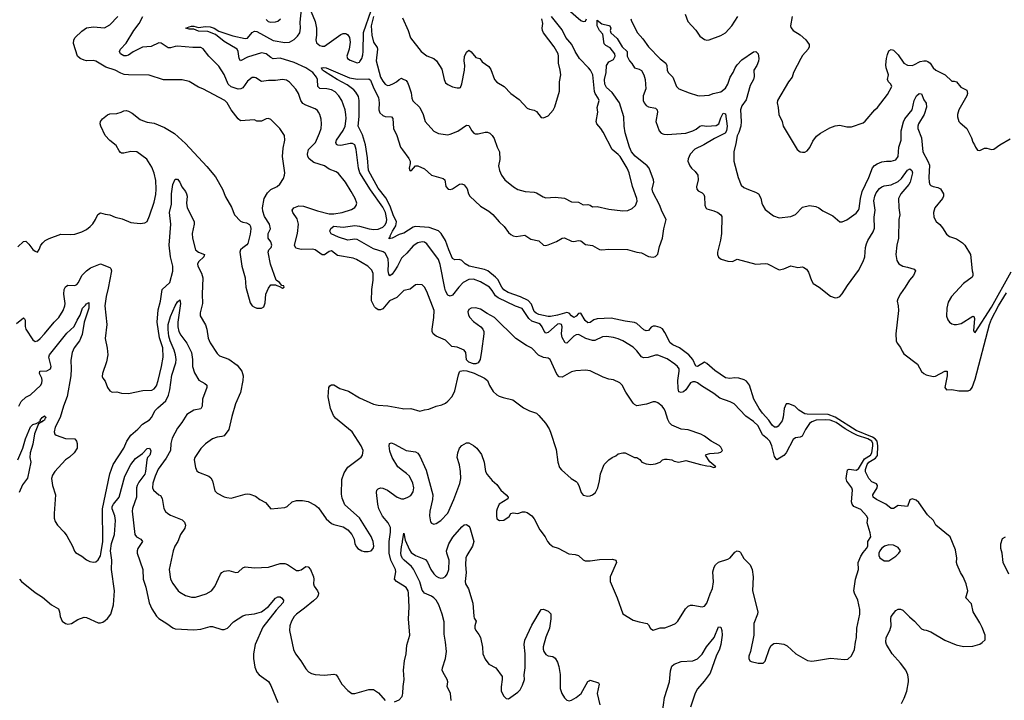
# Model space of a CAD drawing. Header units: inches. Extents: x 1473912 to 1647258, y 640388 to 773423.
# Tile 138 of 256: x 1536718 to 1545159, y 702431 to 708263. Entities that reach past the tile are written whole.
import ezdxf

# ---------------------------------------------------------------- set-up
doc = ezdxf.new("R2010")
doc.units = ezdxf.units.IN
doc.header["$MEASUREMENT"] = 0
doc.layers.add('B5730', color=7, linetype='Continuous')
doc.layers.add('B5740', color=7, linetype='Continuous')

msp = doc.modelspace()

# ---------------------------------------------------------------- linework, layer by layer
at = {"layer": 'B5730', "color": 5}
for points, elevation in [([(1540000, 706228.2), (1539990, 706218.9), (1539955.7, 706150), (1539930, 706109.8), (1539910, 706081.7), (1539890, 706067.6), (1539882.3, 706082.3), (1539877.3, 706110), (1539880.4, 706170), (1539876.6, 706210), (1539863.5, 706243.5), (1539850, 706263.2), (1539833, 706273), (1539750, 706299.8), (1539610, 706379.1), (1539590, 706383.4), (1539530, 706374.5), (1539450, 706400.2), (1539388.3, 706428.3), (1539377.5, 706450), (1539385.2, 706474.8), (1539410, 706493.9), (1539490, 706483.7), (1539590, 706498.5), (1539630, 706492.4), (1539714, 706470), (1539754.7, 706465.3), (1539790, 706466.8), (1539830, 706483.8), (1539850, 706503.6), (1539861.6, 706530), (1539864.7, 706550), (1539853.7, 706610), (1539830, 706657.1), (1539725.3, 706805.3), (1539633.7, 706950), (1539623.1, 706990), (1539601.7, 707150), (1539590, 707189.7), (1539570, 707201.8), (1539550, 707201.9), (1539470, 707184.8), (1539446.4, 707186.4), (1539434.6, 707194.6), (1539429.8, 707210), (1539434.2, 707230), (1539490, 707314), (1539507.6, 707350), (1539516.4, 707416.4), (1539515.5, 707450), (1539507.4, 707490), (1539478.7, 707570), (1539455.3, 707610), (1539423.2, 707643.2), (1539390, 707662.2), (1539350.9, 707670.9), (1539290, 707672.4), (1539275, 707690), (1539270.3, 707750), (1539261.8, 707770), (1539230, 707808.9), (1539170, 707849.2), (1539070, 707896.1), (1538950, 707931.7), (1538890, 707927.8), (1538870, 707938), (1538830, 707970.7), (1538790, 707979), (1538670, 707943), (1538610, 707909.6), (1538599.8, 707930), (1538592.4, 707990), (1538581.5, 708010), (1538470, 708076.1), (1538396.5, 708136.5), (1538330, 708162), (1538250, 708163.9), (1538210, 708180.9), (1538170, 708182.9), (1538144, 708190), (1538170, 708202.8), (1538190, 708206), (1538210, 708206), (1538250, 708195.8), (1538310, 708203.7), (1538350, 708200.7), (1538385.5, 708190), (1538425.2, 708165.2), (1538544.8, 708124.8), (1538650, 708101.2), (1538670, 708105.2), (1538710, 708152.7), (1538730, 708163.6), (1538750, 708161.5), (1538890, 708085.8), (1538990, 708068.6), (1539030, 708069.4), (1539070, 708092.6), (1539098.6, 708121.4), (1539118.6, 708150), (1539124.9, 708190), (1539122.6, 708242.6), (1539135.1, 708350)], 740), ([(1539218.4, 708330), (1539250, 708246.8), (1539263.9, 708190), (1539263.6, 708130), (1539258.3, 708090), (1539263.7, 708063.7), (1539290, 708042.4), (1539310, 708036.4), (1539330, 708037.1), (1539470, 708135.8), (1539490, 708144.4), (1539510, 708145.5), (1539520.4, 708140.4), (1539531.8, 708131.8), (1539544.4, 708110), (1539550.2, 708070.2), (1539542.7, 708010), (1539523.9, 707950), (1539529.1, 707930), (1539550, 707914.6), (1539610, 707892), (1539630, 707897.6), (1539635.6, 707904.4), (1539650, 707930.3), (1539659.3, 707960.7), (1539664, 707990), (1539666.9, 708153.1), (1539730, 708342.8)], 740), ([(1536702.9, 706317.1), (1536750, 706360.7), (1536770, 706366), (1536798, 706338), (1536830, 706294), (1536850, 706278.8), (1536870, 706271.3), (1536886.3, 706293.7), (1536900.9, 706330), (1536917, 706350), (1536938, 706370), (1536970, 706388.4), (1537070, 706424.9), (1537150, 706421.3), (1537190, 706426), (1537250, 706445.5), (1537290, 706465.5), (1537322.7, 706490), (1537345.3, 706514.7), (1537367.6, 706550), (1537387, 706593), (1537410, 706607.7), (1537450, 706595.8), (1537491.7, 706591.7), (1537536, 706570), (1537595.8, 706555.8), (1537670, 706524), (1537750, 706517.3), (1537790, 706520.7), (1537810, 706534.8), (1537830, 706581), (1537870, 706699.3), (1537884.4, 706764.4), (1537888.8, 706810), (1537885.7, 706885.7), (1537870, 706949), (1537850, 706999), (1537807.2, 707067.2), (1537722, 707130), (1537670, 707133.5), (1537610, 707118.7), (1537590, 707119.6), (1537583.9, 707123.9), (1537570, 707138), (1537544.2, 707184.2), (1537490, 707228.4), (1537451.1, 707270), (1537413, 707350), (1537409.4, 707370), (1537411.8, 707390), (1537426.9, 707413.1), (1537470, 707448), (1537490, 707455.5), (1537550, 707458.7), (1537589, 707470), (1537610, 707481.3), (1537630, 707483.7), (1537650, 707479.5), (1537682.2, 707462.2), (1537750, 707408.5), (1537770, 707399.3), (1537810, 707384.4), (1537870, 707374.9), (1537960.2, 707340.2), (1538046.4, 707286.4), (1538140.7, 707200.7), (1538324, 707004), (1538396.7, 706916.7), (1538457.3, 706810), (1538483.5, 706743.5), (1538535.2, 706655.2), (1538560.5, 706590), (1538610, 706537.3), (1538630, 706527.7), (1538662.5, 706522.5), (1538687.3, 706507.3), (1538696, 706490), (1538698.8, 706470), (1538694.4, 706425.6), (1538674, 706346), (1538666.8, 706333.2), (1538630, 706308.7), (1538611.3, 706290), (1538604.9, 706270), (1538622, 706150), (1538650.6, 706050), (1538658, 705970), (1538695.3, 705835.3), (1538710, 705812), (1538730, 705798), (1538750, 705791.3), (1538790, 705792), (1538810, 705802), (1538815.3, 705810), (1538823.1, 705836.9), (1538829.2, 705910), (1538850, 705962), (1538870, 705991.3), (1538912, 705992), (1538923.6, 705983.6), (1538954, 705974), (1538954, 705970), (1538970, 705962), (1538986, 705970), (1538982, 705982), (1538966, 705986), (1538946, 706010), (1538918, 706030), (1538867.2, 706167.2), (1538849.5, 706270.5), (1538855.3, 706290), (1538875.3, 706310), (1538879, 706330), (1538870, 706358), (1538848.7, 706390), (1538848, 706430), (1538868.9, 706471.1), (1538859.3, 706510), (1538816.6, 706576.6), (1538802.9, 706622.9), (1538800.7, 706650), (1538815.1, 706730), (1538841.5, 706778.5), (1538870, 706808), (1538925.4, 706834.6), (1538947.6, 706852.4), (1538978.6, 706901.4), (1538989.6, 706930), (1538991.1, 706950), (1538972.1, 707090), (1538977, 707163), (1538991.1, 707230), (1538989.6, 707270), (1538949.4, 707330), (1538870, 707407), (1538850, 707417), (1538830, 707414), (1538790, 707394.5), (1538772.7, 707392.7), (1538750, 707394), (1538730, 707404), (1538610, 707397.2), (1538590, 707413.2), (1538570, 707439.3), (1538532.3, 707490), (1538498, 707550), (1538478, 707570), (1538289, 707670), (1538250, 707685.1), (1538170, 707731.8), (1538110, 707747.6), (1537950, 707747), (1537828.2, 707788.2), (1537650.3, 707789.7), (1537613.7, 707793.7), (1537584, 707804), (1537536, 707830), (1537455.9, 707855.9), (1537370, 707907.1), (1537350, 707913.1), (1537290.2, 707909.8), (1537270, 707914.8), (1537235.6, 707930), (1537214.3, 707950), (1537179.1, 708059.1), (1537182.4, 708090), (1537193.8, 708110), (1537250, 708164.7), (1537290, 708192.1), (1537350, 708202.9), (1537445.9, 708194.1), (1537490, 708219.5), (1537558.9, 708290)], 780), ([(1540000, 705931.3), (1539950, 705881.2), (1539887.7, 705852.3), (1539830, 705784.8), (1539810, 705777.3), (1539790, 705777.7), (1539770, 705789.7), (1539761, 705801), (1539732.9, 705852.9), (1539736.1, 705950), (1539748.9, 706030), (1539748.6, 706088.6), (1539736.5, 706116.5), (1539702.9, 706150), (1539606.4, 706206.4), (1539578.3, 706218.3), (1539443.2, 706243.2), (1539390, 706282.4), (1539370, 706277.4), (1539330.9, 706249.1), (1539310, 706248), (1539250, 706289.8), (1539230, 706295.5), (1539130, 706292.1), (1539085.3, 706305.3), (1539075.3, 706330), (1539098.5, 706430), (1539107.4, 706510), (1539096.3, 706556.3), (1539059.8, 706610), (1539052.8, 706630), (1539067.3, 706650), (1539110, 706666.5), (1539150, 706666), (1539270, 706623.9), (1539370, 706598.9), (1539410, 706598.8), (1539484, 706610), (1539562.4, 706637.6), (1539590, 706653.4), (1539602.9, 706670), (1539607.6, 706690), (1539594.7, 706730), (1539559.8, 706790), (1539510, 706869.5), (1539450, 706943.6), (1539430, 706959.7), (1539370, 706983), (1539330, 707009.7), (1539239.9, 707039.9), (1539199.8, 707070), (1539187.4, 707090), (1539184.2, 707110), (1539195.1, 707150), (1539253.8, 707210), (1539289.8, 707290), (1539302.8, 707330), (1539305.8, 707370), (1539302.4, 707410), (1539292.4, 707450), (1539281.3, 707470), (1539270, 707485.1), (1539250, 707499.7), (1539170, 707530.8), (1539145.6, 707545.6), (1539129.2, 707569.2), (1539108.9, 707628.9), (1539086.7, 707666.7), (1539030, 707727.6), (1539004.2, 707744.2), (1538970, 707749.7), (1538910, 707740.3), (1538850, 707741.5), (1538790, 707733.1), (1538743.3, 707763.3), (1538730, 707767.8), (1538710, 707766.2), (1538670, 707737.3), (1538630, 707679.8), (1538614, 707670), (1538590, 707668.4), (1538530, 707686.1), (1538504.8, 707710), (1538472.1, 707792.1), (1538425.3, 707865.3), (1538339.3, 707950), (1538290, 708014), (1538270, 708023.4), (1538203.2, 708023.2), (1538070, 708035.3), (1538050, 708033.6), (1538010, 708020.4), (1537990, 708020.4), (1537930, 708062.7), (1537910, 708065.3), (1537845.8, 708034.2), (1537770, 708026.5), (1537690, 707986.7), (1537650, 707959.9), (1537630, 707953.4), (1537610, 707952.9), (1537582.4, 707970), (1537575.1, 707990), (1537581.6, 708010), (1537630, 708062.6), (1537696.8, 708170), (1537742, 708230), (1537775, 708290)], 760), ([(1538830, 708263.7), (1538848.1, 708248.1), (1538870, 708241.8), (1538910, 708243.2), (1538930, 708249), (1538954.3, 708270)], 760), ([(1539750, 708289.3), (1539732.5, 708210), (1539736.4, 708130), (1539751.3, 708070), (1539784.1, 708024.1), (1539787, 708010), (1539774.4, 707910), (1539811.4, 707771.4), (1539830, 707736), (1539850, 707710.3), (1539870, 707700.2), (1539890, 707702.4), (1539924, 707716), (1539949.5, 707730), (1539970, 707751), (1539990, 707761), (1540000, 707756.3)], 740), ([(1540000, 706430.7), (1539970, 706420.7), (1539910, 706391.6), (1539886, 706386), (1539884.5, 706390), (1539895.9, 706404.1), (1539894.7, 706410), (1539914.9, 706450), (1539942.5, 706497.5), (1539949.9, 706530), (1539920.8, 706590), (1539897.6, 706657.6), (1539871.1, 706711.1), (1539856.1, 706736.1), (1539790, 706819), (1539707.6, 706970), (1539699.7, 707079.7), (1539683.3, 707190), (1539656.3, 707276.3), (1539620.3, 707350), (1539628, 707432), (1539629.4, 707570), (1539624.1, 707604.1), (1539601.2, 707641.2), (1539582.1, 707662.1), (1539524.5, 707704.5), (1539438.5, 707750), (1539330, 707817.7), (1539313.3, 707830), (1539304.5, 707850), (1539326.6, 707853.4), (1539346.8, 707850), (1539544.7, 707764.7), (1539613.3, 707753.3), (1539710, 707755.5), (1539724.8, 707744.8), (1539753.7, 707673.7), (1539795.3, 707595.3), (1539800.1, 707550), (1539796.6, 707490), (1539804.6, 707464.6), (1539830, 707441.2), (1539850, 707434.1), (1539906, 707430), (1539916.2, 707416.2), (1539923.6, 707330), (1539950.1, 707270), (1539982.8, 707170), (1540000, 707147)], 720), ([(1536690, 705658.9), (1536750, 705707.7), (1536760.7, 705700.7), (1536766.6, 705686.6), (1536765.5, 705634.5), (1536770.2, 705610), (1536830, 705518.4), (1536850, 705504.9), (1536870, 705512), (1536892.6, 705530), (1536931.1, 705570), (1537013.3, 705670), (1537053.1, 705710), (1537091.8, 705770), (1537105.3, 705810), (1537107.3, 705830), (1537095.7, 705910), (1537100.8, 705950), (1537110, 705974.4), (1537130, 705988.8), (1537190, 705983.6), (1537207.6, 705992.4), (1537223, 706010), (1537249.7, 706070), (1537290, 706110.4), (1537324.7, 706135.3), (1537410, 706170.4), (1537490, 706139.5), (1537500.3, 706130), (1537506.5, 706110), (1537478.2, 705961.8), (1537458.5, 705890), (1537447.6, 705810), (1537466.7, 705650), (1537452.4, 705530), (1537468.6, 705448.6), (1537473.1, 705390), (1537461.1, 705330), (1537426.8, 705230), (1537426, 705206), (1537430.9, 705190.9), (1537450, 705164.7), (1537470.6, 705110), (1537490, 705081), (1537510, 705070.7), (1537550, 705074), (1537590, 705062.8), (1537650, 705059.1), (1537775.3, 705084.7), (1537850, 705088.5), (1537870, 705098.4), (1537890, 705124.9), (1537906.4, 705170), (1537935.2, 705290), (1537947.9, 705370), (1537945, 705450), (1537915.5, 705535.5), (1537898.2, 705670), (1537904.2, 705775.8), (1537926, 705850), (1537941, 705950), (1538006.2, 706010), (1538032.5, 706107.5), (1538029.9, 706150), (1538010.4, 706230), (1537998.3, 706330), (1538015.2, 706510), (1538002.6, 706610), (1538018.5, 706681.5), (1538021.1, 706770), (1538029.8, 706850.2), (1538050, 706894.8), (1538070, 706896.3), (1538090, 706870.4), (1538109, 706830), (1538140.2, 706790), (1538149.2, 706770), (1538152.6, 706750), (1538148.4, 706690), (1538153.8, 706650), (1538213.4, 706533.4), (1538213.8, 706510), (1538195.9, 706430), (1538199.4, 706390), (1538225.6, 706290), (1538250, 706271.2), (1538301.6, 706250), (1538298, 706230), (1538253.6, 706190), (1538243.8, 706170), (1538245.6, 706150), (1538277.8, 706090), (1538288.1, 706050), (1538281.8, 705910), (1538285.6, 705830), (1538264.9, 705750), (1538264.9, 705724.9), (1538310, 705647.7), (1538321.6, 705610), (1538334.1, 705534.1), (1538350, 705493), (1538410, 705402.8), (1538430, 705383), (1538510, 705352.9), (1538583, 705303), (1538622, 705250), (1538633.1, 705210), (1538630.3, 705170), (1538612.1, 705067.9), (1538568.7, 704970), (1538536.1, 704863.9), (1538510.3, 704749.7), (1538470, 704698), (1538450.3, 704689.7), (1538410, 704684.2), (1538370.3, 704669.7), (1538310, 704629.4), (1538270, 704589.3), (1538220.7, 704510), (1538214, 704490), (1538224.1, 704424.1), (1538236.7, 704396.7), (1538250, 704385.5), (1538341, 704350), (1538356.7, 704336.7), (1538370.7, 704310), (1538390, 704226), (1538410, 704204.9), (1538470, 704175.5), (1538492.9, 704167.1), (1538530, 704164), (1538650, 704197.3), (1538670, 704200.7), (1538690, 704197.3), (1538738.4, 704178.4), (1538778, 704150), (1538825.2, 704125.2), (1538871.6, 704071.6), (1538990, 704084), (1539010, 704090.8), (1539055.3, 704130), (1539090, 704142), (1539143.5, 704143.5), (1539190, 704134.8), (1539250, 704104), (1539278.8, 704078.8), (1539345.8, 703985.8), (1539390, 703946), (1539410, 703936), (1539490, 703918), (1539530, 703892), (1539564.7, 703850), (1539584.7, 703810), (1539591.3, 703770), (1539604.5, 703744.5), (1539618, 703730), (1539650, 703711), (1539670, 703706), (1539705.4, 703705.4), (1539730, 703711.3), (1539749.3, 703730.7), (1539754.5, 703750), (1539749.4, 703790), (1539730, 703834), (1539630, 703994), (1539506, 704106), (1539482, 704162), (1539476.3, 704196.3), (1539478.6, 704321.4), (1539499.3, 704380.7), (1539531.5, 704428.5), (1539645.4, 704514.6), (1539657.2, 704530), (1539662.7, 704570), (1539646.6, 704610), (1539569.6, 704730), (1539426.9, 704846.9), (1539408.3, 704870), (1539384, 704930), (1539362.6, 705030), (1539369.6, 705110.4), (1539376, 705124), (1539390, 705134.8), (1539410, 705133.4), (1539461.6, 705101.6), (1539538.2, 705078.2), (1539630, 705022), (1539750, 704968.9), (1539790, 704960.3), (1539873.5, 704953.5), (1540000, 704929.9)], 760), ([(1536712.4, 704950), (1536729.7, 704990), (1536772.4, 705027.6), (1536810.5, 705049.5), (1536899.3, 705130), (1536908.9, 705150), (1536911.6, 705170), (1536908, 705190), (1536889, 705230), (1536889.7, 705250), (1536950, 705254.5), (1536982, 705270), (1536987.6, 705290), (1536967.1, 705370), (1536973.6, 705390), (1537123.3, 705576.7), (1537185.6, 705634.4), (1537210, 705686.7), (1537237.7, 705730), (1537256.8, 705790), (1537283.8, 705816.2), (1537290, 705828.4), (1537310, 705839.1), (1537310.1, 705790), (1537271.6, 705670), (1537254.4, 705565.6), (1537230.1, 705509.9), (1537184.5, 705450), (1537167.6, 705410), (1537156.1, 705343.9), (1537160.1, 705270), (1537156.6, 705210), (1537125.7, 705034.3), (1537094.1, 704950), (1537065.4, 704854.6), (1537022.7, 704770), (1537012.5, 704732.5), (1537020.5, 704710), (1537030, 704701.6), (1537110, 704674.4), (1537191.3, 704670), (1537204.7, 704650), (1537211, 704630), (1537210.8, 704590), (1537184, 704550), (1537145.3, 704514.7), (1537110, 704491.6), (1537020.4, 704390), (1536999.9, 704360.1), (1536992, 704330), (1536998.4, 704270), (1537025.3, 704190), (1537014.4, 704030), (1537014.9, 703990), (1537022.3, 703962.3), (1537042, 703930), (1537101, 703870), (1537121.1, 703841.1), (1537171.5, 703751.5), (1537187.1, 703707.1), (1537195.8, 703695.8), (1537250, 703666), (1537290, 703634.4), (1537319.2, 703619.2), (1537350, 703614.4), (1537370, 703618), (1537390, 703633.4), (1537410, 703667.3), (1537415, 703685), (1537432, 703790), (1537428.9, 704070), (1537491.4, 704370), (1537519.8, 704450), (1537609.8, 704590), (1537636.1, 704650), (1537670, 704701.8), (1537730, 704753.8), (1537770, 704795.8), (1537830, 704834), (1537850, 704858), (1537877.3, 704910), (1537902.3, 704937.7), (1537970, 704997.2), (1537995.4, 705044.6), (1538006.5, 705090), (1538022.6, 705217.4), (1538057.3, 705322.7), (1538060.4, 705350), (1538055.4, 705390), (1538043.8, 705430), (1538008.7, 705510), (1537997.3, 705550), (1537990, 705608), (1537991.6, 705650), (1538010, 705720.5), (1538050, 705810.7), (1538070, 705844.7), (1538090, 705862), (1538098, 705830), (1538073.4, 705670), (1538075.2, 705630), (1538083.5, 705590), (1538098.4, 705558.4), (1538151.6, 705491.6), (1538190.2, 705410), (1538198.4, 705350), (1538199.1, 705290), (1538216.3, 705236.3), (1538253.4, 705173.4), (1538306.1, 705146.1), (1538323.1, 705130), (1538321.7, 705110), (1538285.2, 705010), (1538283.8, 704950), (1538270, 704929.6), (1538210, 704916.8), (1538150, 704880.3), (1538108.3, 704811.7), (1538070, 704763.5), (1538024.4, 704675.6), (1538014.5, 704630), (1538010.2, 704570), (1537974.1, 704505.9), (1537906, 704410), (1537879, 704350), (1537860.2, 704290), (1537857, 704250), (1537864.9, 704230), (1537910, 704190.7), (1537924.4, 704184.4), (1537941.1, 704161.1), (1537955.2, 704075.2), (1537969.1, 704049.1), (1537988, 704030), (1538010, 704016.5), (1538110, 703977.6), (1538130, 703956.3), (1538138.9, 703930), (1538134.3, 703905.7), (1538097.6, 703850), (1538074.4, 703790), (1538048.4, 703750), (1538034.4, 703710), (1538000.2, 703550), (1538010.4, 703470), (1538030.3, 703430.3), (1538075.5, 703370), (1538090, 703358.4), (1538140.7, 703330), (1538170, 703319.6), (1538190, 703314.6), (1538224.6, 703315.4), (1538316.4, 703343.6), (1538361.2, 703370), (1538390, 703406), (1538438.4, 703510), (1538450, 703524.9), (1538470, 703538), (1538510, 703543), (1538570, 703526), (1538590, 703528), (1538630, 703564.9), (1538650, 703573), (1538730, 703565.3), (1538850, 703571.8), (1538950, 703602.8), (1538990, 703602), (1539014.6, 703594.6), (1539090, 703543.2), (1539110, 703541.5), (1539130, 703547.4), (1539170, 703578), (1539190, 703575.5), (1539210, 703550.5), (1539236.5, 703490), (1539240.3, 703470), (1539237, 703430), (1539242, 703410), (1539271.8, 703370), (1539279.6, 703350), (1539276.5, 703330), (1539265.2, 703310), (1539237.4, 703282.6), (1539160.8, 703219.2), (1539090.2, 703169.8), (1539070.2, 703149.8), (1539048.8, 703110), (1539035.3, 703070), (1539030.4, 703030), (1539064.5, 702864.5), (1539081.3, 702830), (1539128.4, 702770), (1539170, 702700.7), (1539195.1, 702675.1), (1539220.7, 702660.7), (1539252.3, 702652.3), (1539330, 702646.3), (1539410, 702654), (1539430, 702648), (1539446, 702630), (1539480.5, 702570), (1539530, 702513.4), (1539566, 702490), (1539591.8, 702488.2), (1539710, 702523), (1539750, 702524), (1539795.6, 702495.6), (1539850, 702427.7)], 740), ([(1536703.4, 704490), (1536746.2, 704590), (1536768.8, 704670), (1536810, 704774.6), (1536830, 704793.8), (1536858.3, 704801.7), (1536897.2, 704822.8), (1536895.1, 704830), (1536910, 704853.4), (1536930, 704866.8), (1536939.3, 704859.3), (1536942, 704850), (1536935.2, 704844.8), (1536930.2, 704830), (1536915.5, 704824.5), (1536910, 704817), (1536902, 704818), (1536898.8, 704810), (1536880.3, 704799.7), (1536845.1, 704714.9), (1536830, 704626), (1536807.1, 704550), (1536805.1, 704510), (1536813.4, 704470), (1536784.6, 704335.4), (1536743.4, 704276.6), (1536714, 704210)], 720), ([(1540000, 704401), (1539960.5, 704430), (1539910, 704512.3), (1539890, 704564), (1539885.1, 704610), (1539888.2, 704631.8), (1539904.5, 704635.5), (1539930, 704626.7), (1540000, 704588.6)], 740), ([(1536717.7, 703470), (1536734, 703450), (1536850, 703354), (1536914.3, 703314.3), (1536990, 703247.7), (1537050, 703214), (1537059.1, 703190), (1537066, 703150), (1537083.8, 703110), (1537110, 703088.2), (1537130, 703084.4), (1537162, 703090), (1537215.9, 703124.1), (1537270, 703143), (1537290, 703140.5), (1537390, 703095.5), (1537410, 703094.9), (1537430, 703099.3), (1537450, 703113), (1537470, 703130.5), (1537499.1, 703170), (1537522.5, 703250), (1537531.8, 703370), (1537505.9, 703550), (1537509.4, 703630), (1537496.5, 703710), (1537506.6, 703773.4), (1537530.4, 703850), (1537538.5, 703970), (1537534.3, 704010), (1537509.9, 704070), (1537511.6, 704090), (1537521.9, 704110), (1537572.4, 704170), (1537619.8, 704350), (1537670, 704451.7), (1537710, 704502.4), (1537770, 704544.4), (1537810, 704588.4), (1537830, 704591.3), (1537841.7, 704570), (1537840.8, 704550), (1537833.6, 704530), (1537815.2, 704510), (1537808.5, 704491.5), (1537797.6, 704390), (1537790, 704369.1), (1537740.7, 704299.3), (1537725.2, 704270), (1537719.2, 704250), (1537718.6, 704170), (1537685, 704075), (1537681.2, 704050), (1537706.6, 703850), (1537720.9, 703830), (1537755.5, 703810), (1537770.3, 703790), (1537730.3, 703730), (1537724.6, 703710), (1537726.3, 703690), (1537774.4, 703550), (1537778.2, 703470), (1537799.4, 703399.4), (1537826.9, 703266.9), (1537850, 703215.5), (1537891.5, 703151.5), (1537911.7, 703131.7), (1537980.7, 703090), (1538030, 703050.6), (1538050, 703043.8), (1538210, 703033.7), (1538270, 703041.3), (1538350, 703062.4), (1538370, 703062.4), (1538450, 703038), (1538470, 703036), (1538500.7, 703050), (1538550, 703102.4), (1538630, 703153.4), (1538656.6, 703163.4), (1538730, 703170.6), (1538790, 703188.5), (1538850, 703233.7), (1538910, 703306.4), (1538930, 703317), (1538950, 703317.1), (1538962.8, 703310), (1538979.1, 703290), (1538977, 703270), (1538916.7, 703203.3), (1538803.4, 703056.6), (1538737.4, 702910), (1538723.1, 702830), (1538723.6, 702790), (1538735.3, 702715.3), (1538750, 702671), (1538770.7, 702650), (1538851.3, 702591.3), (1538870, 702557.3), (1538931.9, 702411.9)], 720), ([(1540000, 703416.2), (1539948.2, 703448.2), (1539932.4, 703470), (1539943.2, 703530), (1539938.7, 703550), (1539899.6, 703630), (1539885.6, 703690), (1539885, 703790), (1539897.8, 703870), (1539897, 703910), (1539877.8, 703950), (1539829.3, 704009.3), (1539797.8, 704070), (1539787.1, 704110), (1539776.2, 704210), (1539779.8, 704230), (1539790, 704243.7), (1539810, 704250.2), (1539830, 704247.1), (1539872.2, 704230), (1539953, 704170), (1539990, 704157.3), (1540000, 704157.3)], 740), ([(1540000, 703646.6), (1539997.2, 703650), (1539988.2, 703670), (1539985.8, 703690), (1539990, 703746), (1540000, 703786.4)], 720), ([(1539930, 702417.3), (1539970, 702436), (1539996.2, 702463.8), (1540000, 702477)], 740)]:
    msp.add_lwpolyline(points, dxfattribs=dict(at, elevation=elevation))
at = {"layer": 'B5740', "color": 5}
for points, elevation in [([(1541419.2, 708350), (1541530, 708257), (1541550, 708247), (1541569, 708251), (1541577.3, 708270)], 740), ([(1540000, 707756.3), (1540030, 707742), (1540043.8, 707723.8), (1540055.3, 707695.3), (1540075.1, 707635.1), (1540080.2, 707590), (1540088.1, 707568.1), (1540150, 707510.3), (1540176.2, 707450), (1540194.3, 707390), (1540270, 707308.5), (1540310, 707287.4), (1540390, 707277), (1540410, 707281.1), (1540472.9, 707307.1), (1540550, 707358), (1540570, 707354.8), (1540593.4, 707310), (1540610.3, 707290.3), (1540623.4, 707283.4), (1540650, 707283.7), (1540710, 707300.3), (1540730, 707299.5), (1540750, 707290.4), (1540770, 707270.5), (1540784.6, 707244.6), (1540810.2, 707170.2), (1540831.3, 707130), (1540835, 707065), (1540823.2, 707010), (1540831.4, 706970), (1540847.6, 706930), (1540877, 706890), (1540950.2, 706830.2), (1540990, 706806.7), (1541050.2, 706790.2), (1541130, 706785.7), (1541150, 706778.7), (1541204.5, 706744.5), (1541230, 706736.5), (1541310, 706742), (1541390, 706733.4), (1541450, 706701.3), (1541510, 706699.5), (1541550, 706677.1), (1541590, 706678), (1541610, 706672.7), (1541630, 706659.3), (1541670, 706661.6), (1541770, 706638), (1541890, 706623.8), (1541931.4, 706628.6), (1541970, 706644.9), (1541996, 706670), (1542011.7, 706708.3), (1542009.4, 706730), (1541972.7, 706832.7), (1541944.2, 706950), (1541926.3, 706990), (1541865.1, 707090), (1541850, 707107.8), (1541796.3, 707150), (1541720.1, 707300.1), (1541701.6, 707330), (1541665.4, 707370), (1541659.1, 707390), (1541675.1, 707470), (1541667.8, 707510), (1541685.1, 707570), (1541678.4, 707590), (1541651, 707631), (1541646.7, 707646.7), (1541630.6, 707790), (1541610.6, 707830), (1541595.3, 707850), (1541518, 707930), (1541480.2, 707990), (1541452.9, 708050), (1541400.8, 708110), (1541370, 708177.2), (1541276.7, 708290)], 740), ([(1540000, 708279.1), (1540049.1, 708170), (1540068.2, 708108.2), (1540158.7, 707990), (1540210, 707951.8), (1540270, 707930.4), (1540290.4, 707910), (1540338.3, 707838.3), (1540356.3, 707750), (1540370, 707722.8), (1540390, 707707.3), (1540430, 707687.7), (1540470, 707678.8), (1540490, 707678), (1540497.2, 707682.8), (1540510, 707712), (1540531.5, 707830), (1540535.1, 707870), (1540529.6, 707910.4), (1540532.5, 707947.5), (1540550, 707984.7), (1540570, 708001), (1540590, 707986), (1540630, 707938), (1540662, 707930), (1540682.8, 707902.8), (1540741.4, 707861.4), (1540755.8, 707835.8), (1540789.1, 707750), (1540808.4, 707728.4), (1540872.7, 707690), (1540928.2, 707630), (1540999, 707579), (1541070, 707506), (1541090, 707494.8), (1541130, 707486.8), (1541150, 707474.8), (1541190, 707426), (1541210, 707421), (1541250, 707438), (1541291.7, 707488.3), (1541305.1, 707514.9), (1541345.1, 707650), (1541346.6, 707730), (1541356.4, 707790), (1541352.3, 707830), (1541336.4, 707890), (1541338.4, 707950), (1541334.6, 707970), (1541301.2, 708030), (1541209.8, 708150), (1541199.8, 708170), (1541197.6, 708190), (1541202.9, 708230), (1541194, 708270)], 760), ([(1540000, 707147), (1540054.4, 707074.4), (1540064.9, 707050), (1540065.8, 707030), (1540057.6, 706990), (1540064, 706970), (1540070, 706966.4), (1540077.2, 706970), (1540110, 707011), (1540130, 707010.8), (1540190, 706986), (1540250, 706930.3), (1540350, 706903), (1540361.6, 706890), (1540372.5, 706832.5), (1540391.3, 706810), (1540410, 706806.5), (1540430, 706812.9), (1540490, 706854.6), (1540510, 706856.5), (1540527.2, 706847.2), (1540553.7, 706813.7), (1540566, 706770), (1540576.5, 706750), (1540670, 706665), (1540740.7, 706620.7), (1540774, 706594), (1540829.4, 706529.4), (1540871, 706491), (1540910, 706439.2), (1540930, 706421), (1540950, 706410.2), (1540975.1, 706404.9), (1541050, 706415.3), (1541101, 706381), (1541170, 706367.7), (1541210, 706330.8), (1541227.5, 706327.5), (1541250, 706332.2), (1541319.3, 706360.7), (1541370, 706391.4), (1541390, 706392.9), (1541450, 706364.2), (1541470, 706360.7), (1541510, 706370.2), (1541530, 706366.9), (1541570, 706336.2), (1541630, 706326.7), (1541690, 706294.6), (1541710, 706290.3), (1541770, 706295.8), (1541930, 706293.1), (1542009.5, 706270.5), (1542050, 706263.7), (1542110, 706233), (1542150, 706228.2), (1542170, 706234.9), (1542190, 706253.4), (1542201.9, 706318.1), (1542230, 706390.5), (1542241.5, 706470), (1542259.4, 706550), (1542223.2, 706623.2), (1542207.2, 706670), (1542146.1, 706786.1), (1542141.6, 706810), (1542153.5, 706870), (1542153.1, 706890), (1542114.3, 706990), (1542097.4, 707010), (1541993.1, 707093.1), (1541962.5, 707130), (1541946, 707170), (1541910, 707294.5), (1541901.1, 707350), (1541898.5, 707430), (1541860.1, 707550), (1541797.5, 707637.5), (1541750, 707681), (1541735.6, 707710), (1541731.3, 707750), (1541745.5, 707810), (1541750, 707871), (1541770, 707902), (1541810, 707923), (1541822.9, 707950), (1541819.5, 707970), (1541780.5, 708020.5), (1541742.2, 708042.2), (1541730, 708057.2), (1541717.8, 708137.8), (1541690, 708169.6), (1541669.1, 708210), (1541670, 708258), (1541710, 708226), (1541770, 708213.4), (1541776.3, 708210), (1541787.3, 708190), (1541780.7, 708170), (1541785.5, 708150), (1541840.6, 708100.6), (1541884.4, 708030), (1541924.9, 707990), (1541927.1, 707950), (1541945.8, 707910), (1541966.9, 707886.9), (1541990, 707850.5), (1542030, 707838), (1542050, 707826.7), (1542070, 707790.4), (1542080.6, 707750), (1542086, 707670), (1542061.7, 707610), (1542062.6, 707570), (1542070.9, 707550), (1542090, 707526.3), (1542110, 707515.1), (1542170, 707504.6), (1542183.5, 707490), (1542185.9, 707470), (1542171.1, 707390), (1542201.1, 707310), (1542218.7, 707290), (1542240.9, 707280.9), (1542270, 707278.5), (1542430, 707291), (1542490, 707310.1), (1542516.2, 707323.8), (1542550, 707350.3), (1542570, 707356.4), (1542610, 707350.4), (1542690, 707354.9), (1542711.2, 707370), (1542730, 707423), (1542750, 707460.5), (1542770, 707456), (1542783.9, 707350), (1542776.8, 707310), (1542765.4, 707290), (1542674.6, 707245.4), (1542583.1, 707190), (1542505.4, 707154.6), (1542465.4, 707110), (1542448.9, 707070), (1542447, 707050), (1542462.4, 707010), (1542478, 706990), (1542510, 706963), (1542530.4, 706930), (1542534.9, 706890), (1542520.7, 706830), (1542522.8, 706810), (1542535.2, 706795.2), (1542570, 706778), (1542583.4, 706763.4), (1542588.6, 706748.6), (1542592.2, 706672.2), (1542600.7, 706650), (1542610, 706643), (1542670, 706625.3), (1542704, 706610), (1542730, 706590.6), (1542737.2, 706577.2), (1542733.2, 706430), (1542727.4, 706372.6), (1542700.4, 706270), (1542700.5, 706250), (1542710, 706226.8), (1542730.4, 706210.4), (1542790, 706192.7), (1542830, 706190.8), (1542870, 706210.4), (1543030, 706167.2), (1543110, 706173.7), (1543130, 706170.4), (1543230, 706120.5), (1543270, 706127.7), (1543330, 706153), (1543390, 706138), (1543430, 706143.8), (1543440.4, 706140.4), (1543463.7, 706123.7), (1543479.6, 706099.6), (1543506.6, 706026.6), (1543521.8, 706001.8), (1543571.8, 705971.8), (1543670, 705892.4), (1543710, 705879.5), (1543730, 705882.4), (1543748.3, 705891.7), (1543770, 705913), (1543814.1, 705985.9), (1543910, 706112.4), (1543950, 706191.8), (1543962.1, 706230), (1543969.9, 706310), (1543977.5, 706342.5), (1543990, 706371.3), (1544034.7, 706445.3), (1544045, 706475), (1544044.3, 706570), (1544053, 706630), (1544041.6, 706710), (1544048.6, 706750), (1544060.8, 706779.2), (1544090, 706816.1), (1544110, 706830.3), (1544130, 706838.3), (1544190, 706847.7), (1544250, 706876.5), (1544278.3, 706901.7), (1544330, 706972.1), (1544350, 706983.5), (1544365.8, 706970), (1544370.7, 706950), (1544351.3, 706870), (1544339.8, 706850), (1544270.9, 706770), (1544252.1, 706730), (1544253.4, 706650), (1544263.6, 706590), (1544255.2, 706550), (1544251.6, 706390), (1544237.8, 706330), (1544230.4, 706250.4), (1544238, 706198), (1544256, 706170), (1544290.4, 706150.4), (1544330, 706143.1), (1544385.5, 706125.5), (1544398.7, 706110), (1544381.1, 706070), (1544346, 706030), (1544310, 705969.6), (1544270, 705914), (1544244.9, 705870), (1544240.4, 705850), (1544250.3, 705810.3), (1544251.5, 705770), (1544230.3, 705570), (1544232.2, 705512.2), (1544239.3, 705490), (1544270, 705453.4), (1544282.4, 705422.4), (1544298.3, 705398.3), (1544414.4, 705310), (1544449.3, 705249.3), (1544468.4, 705230), (1544490, 705218.5), (1544550, 705204.7), (1544570, 705206.9), (1544650, 705251.8), (1544670, 705250.4), (1544670.2, 705210.2), (1544650.2, 705110.2), (1544664.4, 705090), (1544710, 705092.7), (1544770, 705083.6), (1544850, 705081.7), (1544870, 705090.3), (1544882.2, 705110), (1544910, 705181.3), (1545032.9, 705650), (1545050, 705696.8), (1545108.2, 705810), (1545177, 705923)], 720), ([(1541958.4, 708270), (1541962.4, 708250), (1542014.4, 708150), (1542059, 708099), (1542108.1, 708030), (1542210, 707927.7), (1542257.1, 707890), (1542266, 707870), (1542268.7, 707830), (1542276.3, 707810), (1542316.3, 707770), (1542350, 707690.8), (1542370, 707670.5), (1542456.3, 707636.3), (1542530, 707612.2), (1542550, 707610.4), (1542630, 707617), (1542664, 707630), (1542730, 707644.7), (1542770, 707675.3), (1542787.8, 707710), (1542808.5, 707770), (1542834.5, 707810), (1542852.4, 707850), (1542870, 707876), (1542910, 707919.5), (1543010, 707987.3), (1543030.3, 707990.3), (1543050, 707971), (1543054.9, 707930), (1543052.5, 707907.5), (1543037.3, 707870), (1543012.7, 707830), (1543014.6, 707774.6), (1543008, 707750), (1542981.6, 707698.4), (1542944.7, 707575.3), (1542910, 707524.2), (1542898.5, 707490), (1542903.7, 707390), (1542900.9, 707350), (1542884, 707296), (1542867.7, 707267.7), (1542858.8, 707201.2), (1542840.4, 707130), (1542839.3, 707050), (1542877.1, 706910), (1542903.7, 706843.7), (1542925.9, 706825.9), (1542966.3, 706806.3), (1543025.7, 706785.7), (1543050.7, 706770), (1543072.3, 706732.3), (1543079.1, 706690), (1543087.7, 706670), (1543110, 706636), (1543180.9, 706580.9), (1543230, 706565.5), (1543330, 706577.1), (1543370, 706594.4), (1543430, 706655.5), (1543490, 706670.5), (1543542.5, 706662.5), (1543570, 706650.7), (1543604.7, 706624.7), (1543690, 706582.8), (1543750, 706531), (1543770, 706531), (1543810, 706546.8), (1543890, 706605.5), (1543909.5, 706630), (1543914.5, 706645.5), (1543925.8, 706730), (1543940.9, 706790), (1543998.3, 706910), (1544030, 706992.6), (1544047.3, 707012.7), (1544070, 707028.4), (1544110, 707044.1), (1544150, 707051.1), (1544190, 707051.3), (1544230, 707063.2), (1544248.8, 707090), (1544255.8, 707170), (1544275.6, 707230), (1544275, 707310), (1544293.4, 707386.6), (1544307.2, 707412.8), (1544369.8, 707490), (1544386.4, 707570), (1544406.6, 707610), (1544430, 707630.3), (1544450, 707626.8), (1544470, 707576), (1544487.9, 707547.9), (1544493.3, 707513.3), (1544472.3, 707450), (1544422.7, 707370), (1544416.9, 707350), (1544417.5, 707330), (1544448.8, 707250), (1544461.9, 707130), (1544504.2, 707050), (1544516.3, 707016.3), (1544511.4, 706911.4), (1544513.7, 706870), (1544521.6, 706850), (1544530, 706842.4), (1544550, 706833.4), (1544590, 706825.7), (1544612.3, 706812.3), (1544637.1, 706770), (1544636.4, 706750), (1544628.5, 706730), (1544563.1, 706650), (1544552.2, 706610), (1544554.4, 706570), (1544574.7, 706534.7), (1544607.1, 706507.1), (1544630, 706479.1), (1544664.4, 706424.4), (1544690, 706406), (1544750, 706383.8), (1544800.7, 706350), (1544822, 706330), (1544870.5, 706250), (1544883.8, 706110), (1544890.4, 706090), (1544890.5, 706070), (1544884.4, 706055.6), (1544810, 706002.7), (1544707.3, 705890), (1544677.6, 705842.4), (1544666.7, 705790), (1544662.8, 705722.8), (1544674, 705690), (1544690, 705670.8), (1544710, 705657.3), (1544730, 705650.7), (1544750, 705650.6), (1544790, 705659.5), (1544890, 705723), (1544898.3, 705718.3), (1544903.4, 705703.4), (1544895.5, 705595.5), (1544903.9, 705583.9), (1544910, 705583.1), (1545050, 705798.3), (1545219, 706101)], 740), ([(1542424.4, 708310), (1542446.6, 708246.6), (1542513.5, 708173.5), (1542550, 708120.7), (1542590, 708094), (1542610, 708087.3), (1542630, 708090.7), (1542730, 708126), (1542769.2, 708150), (1542823.7, 708210), (1542875.1, 708290)], 760), ([(1543341.5, 708290), (1543325.7, 708210), (1543330, 708196), (1543350, 708170.6), (1543410, 708132.7), (1543457.3, 708090), (1543484.9, 708050), (1543487.3, 708030), (1543477.3, 708010), (1543430, 707956.2), (1543413.7, 707930), (1543351, 707810), (1543340.7, 707770), (1543310, 707729.2), (1543214.9, 707570), (1543212.7, 707550), (1543221.6, 707510), (1543226, 707450), (1543254, 707390), (1543264, 707350), (1543384, 707150), (1543410, 707130.7), (1543430, 707126.4), (1543450, 707128.2), (1543470, 707138.8), (1543491.3, 707168.7), (1543518, 707222), (1543550, 707264.7), (1543582, 707290), (1543664.4, 707335.6), (1543710, 707352.4), (1543750, 707358.4), (1543810, 707345.5), (1543850, 707344), (1543950, 707378.8), (1543967.2, 707392.8), (1544049.5, 707490), (1544071, 707509), (1544158.9, 707621.1), (1544194.3, 707690), (1544187.3, 707710), (1544165.3, 707730), (1544158, 707750), (1544166.9, 707790), (1544147.2, 707850), (1544144.2, 707875.8), (1544148.8, 707931.2), (1544156.4, 707963.6), (1544170, 707996), (1544190, 708006.8), (1544210, 708000.7), (1544250, 707962.4), (1544296.4, 707890), (1544330, 707874), (1544370, 707871.5), (1544384.7, 707875.3), (1544436.6, 707903.4), (1544468.8, 707911.2), (1544490, 707910.2), (1544503.8, 707903.8), (1544522, 707890), (1544550.2, 707850.2), (1544570.9, 707830.9), (1544653, 707790), (1544710, 707734.8), (1544730, 707737.3), (1544750, 707730.8), (1544785.8, 707685.8), (1544838.5, 707658.5), (1544842.8, 707630), (1544837.3, 707610), (1544770.4, 707490), (1544758, 707450), (1544759.1, 707430), (1544770.5, 707390.5), (1544779.3, 707379.3), (1544839.1, 707330), (1544878.8, 707250), (1544890, 707212), (1544904.7, 707190), (1544911.3, 707170), (1544930, 707144.7), (1544950, 707142.8), (1544990, 707160.7), (1545010, 707163), (1545050, 707150.6), (1545070, 707153.4), (1545121.2, 707190), (1545210, 707242.8)], 760), ([(1544276.6, 702403.4), (1544301.6, 702450), (1544322.9, 702510), (1544338.9, 702590), (1544338.9, 702610), (1544331, 702650), (1544314.2, 702690), (1544269.8, 702750), (1544196.3, 702830), (1544149.8, 702910), (1544144, 702930), (1544147.4, 702970), (1544177.3, 703030), (1544189.8, 703069.8), (1544185.1, 703130), (1544188.6, 703150), (1544230, 703199.3), (1544250, 703210.4), (1544270, 703210.4), (1544290, 703203.8), (1544345.7, 703145.7), (1544390, 703108.9), (1544450, 703043.8), (1544470, 703033), (1544490.5, 703030.5), (1544530, 703016.3), (1544650, 702945.5), (1544745.1, 702905.1), (1544810, 702893), (1544890, 702894.8), (1544950, 702911.3), (1544970, 702924.7), (1544994, 702950), (1544993.6, 702990), (1544970, 703054.5), (1544950, 703095.8), (1544892.7, 703190), (1544877.1, 703257.1), (1544829.5, 703309.5), (1544847, 703370), (1544833.3, 703430), (1544807.6, 703490), (1544784.5, 703524.5), (1544754.5, 703590), (1544749.4, 703610), (1544751.2, 703648.8), (1544739.3, 703719.3), (1544695.1, 703830), (1544571.2, 703930), (1544550.8, 703970), (1544499.4, 704019.4), (1544426.1, 704126.1), (1544404.7, 704144.7), (1544370, 704157.7), (1544350.2, 704149.8), (1544328.5, 704091.5), (1544250, 704099.4), (1544210, 704074.6), (1544190, 704072.7), (1544143.9, 704110), (1544062.4, 704150), (1544035.7, 704170), (1544030.9, 704190), (1544068.7, 704250), (1544072, 704272), (1544064.6, 704284.6), (1544023.6, 704303.6), (1543997.5, 704330), (1543970, 704388.3), (1543969.3, 704409.3), (1543982.9, 704450), (1543996.6, 704470), (1544055.3, 704504.7), (1544071.3, 704528.7), (1544075.4, 704610), (1544068.9, 704650), (1544051.5, 704671.5), (1544030, 704684.9), (1543890, 704742), (1543710, 704855.7), (1543650, 704879.7), (1543470, 704882.4), (1543450, 704886.2), (1543397.8, 704917.8), (1543364.2, 704950), (1543311.8, 704970), (1543290, 704971.3), (1543272.5, 704930), (1543263.3, 704856.7), (1543254.8, 704825.2), (1543220.4, 704779.6), (1543210, 704772.4), (1543190, 704770.9), (1543170, 704787.7), (1543141.3, 704830), (1543084.8, 704890), (1543057.4, 704930), (1543011.7, 705010), (1542973.9, 705130), (1542950, 705166.2), (1542930, 705177.6), (1542882.7, 705190), (1542850, 705192.5), (1542807, 705187), (1542770, 705193.7), (1542676.1, 705256.1), (1542610, 705317.2), (1542590, 705327), (1542530, 705291.4), (1542515.2, 705295.2), (1542490.3, 705350), (1542455.4, 705390), (1542374.4, 705450), (1542317.3, 705477.3), (1542295, 705495), (1542250, 705581.8), (1542230, 705612.3), (1542210, 705626.3), (1542170, 705636.5), (1542150, 705636.8), (1542132.7, 705627.3), (1542110, 705599.1), (1542090, 705595.3), (1542070, 705606.3), (1542010, 705660.2), (1541990, 705667.9), (1541910, 705678.1), (1541790, 705705.8), (1541670, 705700.1), (1541641.3, 705690), (1541610, 705668.6), (1541590, 705665.8), (1541565.9, 705685.9), (1541530, 705749), (1541510, 705745), (1541490, 705722.9), (1541470, 705711.4), (1541450, 705724.2), (1541430, 705747.9), (1541410, 705754.8), (1541329.5, 705729.5), (1541270, 705719.2), (1541250, 705719.6), (1541170, 705736.9), (1541146.7, 705746.7), (1541130, 705763.4), (1541105, 705825), (1541076.7, 705856.7), (1541011.6, 705888.4), (1540905.4, 705925.4), (1540870, 705947.1), (1540852.2, 705970), (1540816.5, 706036.5), (1540797.5, 706057.5), (1540731.7, 706111.7), (1540702.6, 706122.6), (1540570.9, 706150.9), (1540536.4, 706170), (1540510, 706198), (1540490, 706206.6), (1540450, 706204.2), (1540430, 706217.6), (1540396.2, 706290), (1540368.1, 706370), (1540330.5, 706430), (1540310, 706452.3), (1540230, 706481.4), (1540109.1, 706490.9), (1540090, 706485.7), (1540010, 706434), (1540000, 706430.7)], 720), ([(1540000, 704588.6), (1540030, 704572.2), (1540110, 704559.5), (1540130, 704548.5), (1540150, 704523), (1540202, 704402), (1540259.7, 704190), (1540257.2, 704150), (1540234.9, 704050), (1540230.4, 704010), (1540241.1, 703961.1), (1540250, 703947.3), (1540270, 703940.5), (1540290, 703944.4), (1540330, 703970.3), (1540390, 704033.7), (1540441.2, 704150), (1540491.1, 704288.9), (1540499.8, 704330), (1540498.4, 704390), (1540488, 704448), (1540467.8, 704510), (1540474.5, 704550), (1540489.5, 704590), (1540510, 704614), (1540550, 704636), (1540570, 704636), (1540610, 704614), (1540637.3, 704590), (1540677.2, 704537.2), (1540698.9, 704470), (1540710.2, 704390.2), (1540724.5, 704364.5), (1540770, 704314.8), (1540810, 704281), (1540842.8, 704230), (1540890, 704190.8), (1540906, 704170), (1540903.6, 704156.4), (1540828, 704110), (1540810.5, 704070), (1540807, 704050), (1540804.9, 704010), (1540810, 703984.7), (1540831.1, 703971.1), (1540870, 703974.8), (1540913.6, 704006.4), (1540930, 704031.3), (1540950, 704038), (1540990, 704032), (1541030, 704046.8), (1541050, 704046.8), (1541070, 704040.7), (1541110, 704012.4), (1541130, 703986), (1541178.5, 703890), (1541224.2, 703830), (1541242.7, 703790), (1541259.5, 703770), (1541290, 703749.1), (1541334.8, 703734.8), (1541427, 703687), (1541481.1, 703681.1), (1541510, 703670.6), (1541550, 703634), (1541567, 703627), (1541610, 703624.6), (1541690, 703636.5), (1541800.7, 703640.7), (1541830, 703631), (1541833.4, 703610), (1541780.4, 703490), (1541779.1, 703450), (1541841.6, 703310), (1541890, 703171), (1541976.7, 703116.7), (1542030, 703101.6), (1542098, 703090), (1542110, 703078), (1542126.6, 703046.6), (1542150, 703030.8), (1542209.6, 703050.4), (1542250, 703052.7), (1542310, 703074.4), (1542339.3, 703090), (1542359.3, 703110), (1542425.8, 703214.2), (1542450, 703237.3), (1542470, 703244.9), (1542490, 703244.9), (1542570, 703230.6), (1542590, 703236.3), (1542610, 703262), (1542636.8, 703343.2), (1542657.3, 703390), (1542665.2, 703445.2), (1542661, 703530), (1542670.9, 703570), (1542682.7, 703590), (1542710, 703614.2), (1542790, 703640.2), (1542809, 703651), (1542850, 703698.7), (1542870, 703710.4), (1542890, 703706.7), (1542898.4, 703698.4), (1542925.7, 703645.7), (1542980.3, 703590), (1542997.7, 703550), (1543006, 703490), (1543000.4, 703370), (1543047.3, 703190), (1543044, 703170), (1543010.7, 703090), (1543010.5, 702989.5), (1542982.8, 702850), (1542967.7, 702810), (1542967.9, 702787.9), (1542978, 702770), (1542990, 702762.8), (1543050, 702747.7), (1543091.7, 702748.3), (1543110, 702766), (1543145.6, 702874.4), (1543160.1, 702899.9), (1543182.9, 702917.1), (1543210, 702920.5), (1543270, 702911), (1543298.5, 702898.5), (1543370.8, 702830), (1543470.5, 702770.5), (1543510, 702767.3), (1543550, 702770.5), (1543670.4, 702790.4), (1543790, 702778.8), (1543817.2, 702782.8), (1543848.9, 702811.1), (1543875.1, 702864.9), (1543882, 702930), (1543892.1, 702967.9), (1543893.7, 703050), (1543920.4, 703170), (1543919.1, 703210), (1543903, 703290), (1543873.6, 703350), (1543869.6, 703370), (1543882.9, 703470), (1543909.3, 703550), (1543906.6, 703610), (1543930, 703664.7), (1543950, 703698), (1543979, 703730), (1543989, 703750), (1543989, 703790), (1544014, 703830), (1544010, 703866), (1543984, 703950), (1543989.2, 703990), (1543978, 704010), (1543930, 704065.1), (1543870, 704091.1), (1543853.5, 704110), (1543848.8, 704130), (1543858.3, 704230), (1543851.2, 704250), (1543809.1, 704309.1), (1543804.1, 704330), (1543805.5, 704350), (1543815.5, 704404.5), (1543828, 704412), (1543890, 704402.9), (1543902.8, 704410), (1543910, 704415.1), (1543961.4, 704498.6), (1544012, 704530), (1544022.9, 704550), (1544032.4, 704610), (1544032.7, 704630), (1544022, 704650), (1543989.9, 704670), (1543900.3, 704700.3), (1543860.6, 704720.6), (1543795.8, 704755.8), (1543717.3, 704810), (1543690, 704821.6), (1543666, 704830), (1543630, 704834.2), (1543547.4, 704830), (1543510, 704816.8), (1543490, 704801.1), (1543453.3, 704750), (1543425.1, 704694.9), (1543410, 704684.1), (1543370, 704680.3), (1543350, 704666.6), (1543290, 704551.3), (1543270, 704528), (1543210, 704492), (1543190, 704519.3), (1543165.5, 704610), (1543148.9, 704650), (1543130, 704672.2), (1543085.4, 704705.4), (1543050, 704781.1), (1543010, 704819.2), (1542944.4, 704864.4), (1542843.6, 704970), (1542810, 704987.4), (1542719.1, 705019.1), (1542670, 705060.9), (1542564.4, 705124.4), (1542530, 705151), (1542510, 705159.8), (1542490, 705160.8), (1542470, 705150.7), (1542430.2, 705090), (1542410, 705075), (1542390, 705069), (1542370, 705075.1), (1542362.6, 705102.6), (1542360.8, 705170), (1542372.1, 705250), (1542370.6, 705270.6), (1542357.4, 705290), (1542334.3, 705310), (1542270, 705356.4), (1542190, 705388.2), (1542170, 705388.2), (1542107.2, 705367.2), (1542066.4, 705366.4), (1542050, 705374.7), (1542010, 705426.6), (1541976.3, 705456.3), (1541889.5, 705510), (1541850, 705528.6), (1541810, 705539.8), (1541750, 705547.4), (1541713.6, 705546.4), (1541650, 705515.1), (1541630, 705513), (1541572.3, 705530), (1541520.6, 705560.6), (1541510, 705564.4), (1541490, 705562.6), (1541469.3, 705550), (1541410, 705489.7), (1541394.6, 705494.6), (1541370, 705538.7), (1541362, 705570), (1541368.7, 705630), (1541363, 705650), (1541350, 705656.8), (1541330, 705652.6), (1541250, 705581.6), (1541230, 705577.2), (1541214.8, 705594.8), (1541197.9, 705630), (1541182.2, 705650), (1541170, 705658.5), (1541110, 705679.3), (1541081.6, 705701.6), (1541026.8, 705786.8), (1540967.8, 705807.8), (1540818.9, 705878.9), (1540797.9, 705897.9), (1540770, 705943.1), (1540744.8, 705970), (1540670, 706017), (1540610, 706039.8), (1540570, 706036.3), (1540520.8, 706010), (1540482, 705970), (1540430, 705901.6), (1540410, 705893.3), (1540390, 705903.6), (1540370, 705938.4), (1540362.3, 705962.3), (1540323.8, 706163.8), (1540310, 706206.6), (1540210, 706342), (1540190, 706356.9), (1540170, 706358), (1540130, 706349.7), (1540090, 706326.3), (1540037.3, 706262.7), (1540000, 706228.2)], 740), ([(1540000, 704929.9), (1540010, 704928), (1540070, 704930.7), (1540150, 704906.8), (1540190, 704921), (1540225.4, 704925.4), (1540290, 704950.6), (1540338, 704962), (1540370, 704977.3), (1540390, 704994), (1540426.5, 705033.5), (1540450, 705081), (1540480.5, 705219.5), (1540490, 705244.7), (1540495.3, 705250), (1540524.2, 705255.8), (1540552.4, 705252.4), (1540613.8, 705233.8), (1540704, 705190), (1540727.7, 705170), (1540746.9, 705126.9), (1540776.7, 705076.7), (1540808.6, 705048.6), (1540830, 705035.5), (1540863.9, 705023.9), (1540946.6, 705006.6), (1541037.5, 704937.5), (1541090, 704910.7), (1541150, 704890.8), (1541170, 704871), (1541225.2, 704805.2), (1541256.1, 704756.1), (1541268.1, 704728.1), (1541318.5, 704578.5), (1541333, 704470), (1541346.4, 704426.4), (1541364.1, 704404.1), (1541446, 704330), (1541490, 704306), (1541497.5, 704297.5), (1541512.3, 704272.3), (1541530.5, 704210.5), (1541550, 704187.3), (1541590, 704180.7), (1541610, 704184), (1541630, 704190.8), (1541654, 704210), (1541675.1, 704250), (1541689.3, 704310), (1541696, 704370), (1541729, 704450), (1541769.3, 704490.7), (1541798, 704510), (1541830, 704524.7), (1541850, 704542), (1541889.1, 704550.9), (1541910, 704551.3), (1541990, 704512), (1542010, 704511.3), (1542034.4, 704494.4), (1542051.1, 704471.1), (1542090, 704458), (1542130, 704451), (1542170, 704456), (1542208.9, 704471.1), (1542230, 704491.3), (1542250, 704498), (1542270, 704498), (1542310, 704491), (1542330, 704481), (1542370, 704471), (1542430, 704486.8), (1542554, 704450), (1542610, 704438.8), (1542638, 704438), (1542670, 704426), (1542686, 704430), (1542633.2, 704473.2), (1542598, 704530), (1542604, 704536), (1542634, 704546), (1542710, 704550.8), (1542730, 704556), (1542744, 704570), (1542730, 704599), (1542713.4, 704613.4), (1542645.2, 704650), (1542590, 704694), (1542558, 704710), (1542450, 704749.3), (1542390, 704754), (1542309.5, 704789.5), (1542289.5, 704809.5), (1542275.9, 704835.9), (1542251.6, 704910), (1542240.9, 704930), (1542225.2, 704950), (1542190, 704979.3), (1542170, 704989.3), (1542150, 704989.4), (1542090.5, 704969.5), (1542010, 704954), (1541990, 704964), (1541978, 704978), (1541915.1, 705070), (1541883, 705130), (1541864.5, 705150), (1541810, 705175.6), (1541770, 705181.6), (1541719.4, 705199.4), (1541610, 705253.3), (1541570, 705258.7), (1541485.1, 705254.9), (1541450, 705245.1), (1541370, 705199.7), (1541343.5, 705203.5), (1541324.1, 705224.1), (1541265.6, 705350), (1541250, 705361.1), (1541210, 705367.4), (1541166.8, 705386.8), (1541110, 705447), (1541062, 705470), (1540971.3, 705531.3), (1540790, 705711.5), (1540725.2, 705745.2), (1540670, 705783.6), (1540630, 705793.6), (1540590, 705789.5), (1540570, 705779.5), (1540560.6, 705759.4), (1540565.2, 705730), (1540576.9, 705710), (1540610, 705676.9), (1540670.9, 705630.9), (1540688.8, 705610), (1540696.5, 705590), (1540697.6, 705570), (1540678.5, 705421.5), (1540664.4, 705350), (1540650, 705323.7), (1540630, 705315.1), (1540610, 705314.3), (1540568.9, 705328.9), (1540548.8, 705348.8), (1540543.1, 705410), (1540527.6, 705430), (1540470, 705457.3), (1540422.6, 705462.6), (1540370, 705515.6), (1540290, 705549.6), (1540262.9, 705570), (1540254.7, 705590), (1540255.1, 705610), (1540268.8, 705710), (1540271.6, 705770), (1540210, 705934.5), (1540190, 705969.5), (1540170, 705989.5), (1540130, 705994), (1540110, 705989.4), (1540065.5, 705954.5), (1540010, 705941.3), (1540000, 705931.3)], 760), ([(1540000, 704157.3), (1540010, 704157.3), (1540047, 704170), (1540070, 704186.7), (1540090, 704217.1), (1540096.1, 704250), (1540088.2, 704290), (1540060.7, 704350), (1540035.2, 704375.2), (1540000, 704401)], 740), ([(1540000, 703786.4), (1540000.9, 703790), (1540010, 703862), (1540022.7, 703802.7), (1540059.8, 703719.8), (1540075.7, 703695.7), (1540110, 703672.1), (1540195.8, 703635.8), (1540214.6, 703614.6), (1540243.5, 703550), (1540270, 703515), (1540290, 703495.6), (1540310, 703484.1), (1540330, 703478.4), (1540350, 703480.7), (1540370, 703491.5), (1540384.1, 703510), (1540396.1, 703550), (1540399.1, 703630), (1540380.3, 703690), (1540378.2, 703710), (1540396.8, 703770), (1540430.7, 703829.3), (1540510, 703917.1), (1540530, 703935.5), (1540550, 703937.1), (1540570, 703923.8), (1540577.7, 703910), (1540610.2, 703790), (1540599.1, 703750), (1540550.2, 703670), (1540542.3, 703650), (1540539.2, 703590), (1540544.5, 703524.5), (1540537.6, 703450), (1540540.9, 703430), (1540566.2, 703386.2), (1540603.2, 703263.2), (1540610.5, 703150.5), (1540614.4, 703134.4), (1540631, 703110), (1540620.5, 703070), (1540620.3, 703050), (1540627.6, 703030), (1540654.8, 702994.8), (1540668.4, 702968.4), (1540685.3, 702885.3), (1540689.4, 702830), (1540710, 702784.2), (1540738.9, 702738.9), (1540800.5, 702710), (1540853.4, 702633.4), (1540855.8, 702610), (1540845.8, 702545.8), (1540847.2, 702510), (1540870, 702466.8), (1540890, 702444.9), (1540910, 702443), (1540990, 702500.3), (1541010, 702521.6), (1541030, 702560.5), (1541045.8, 702610), (1541043.4, 702650), (1541051.2, 702710), (1541050.6, 702830), (1541043.7, 702910), (1541050, 702945.5), (1541110, 703073), (1541189.2, 703210), (1541210, 703211), (1541250, 703194), (1541272.3, 703172.3), (1541272.7, 703130), (1541258.9, 703050), (1541228.3, 702971.7), (1541204.6, 702890), (1541204.9, 702870), (1541210.6, 702850), (1541230, 702822.8), (1541250, 702810.8), (1541290, 702806), (1541310, 702791), (1541330, 702756), (1541341.4, 702721.4), (1541352.3, 702652.3), (1541350.4, 702530.4), (1541364.9, 702490), (1541390, 702451.3), (1541410, 702431.3), (1541430, 702426), (1541450, 702431), (1541490, 702454.8), (1541531.7, 702488.3), (1541573.1, 702566.9), (1541590, 702591), (1541601.5, 702598.5), (1541610, 702602.8), (1541679.8, 702579.8), (1541686, 702570), (1541668.7, 702488.7), (1541692.5, 702392.5)], 720), ([(1545198.4, 703510), (1545149.7, 703610), (1545139.5, 703690), (1545129.7, 703730.3), (1545129.4, 703770.6), (1545143.1, 703816.9), (1545170, 703832)], 680), ([(1540416, 702430), (1540412.7, 702490), (1540383.1, 702550), (1540387.6, 702590), (1540383.5, 702610), (1540348, 702670), (1540341.1, 702690), (1540343.9, 702710), (1540370, 702787.7), (1540376.3, 702850), (1540370, 702928.7), (1540357.1, 702997.1), (1540358, 703102), (1540340.4, 703170), (1540310.4, 703250), (1540289.1, 703289.1), (1540270, 703309.8), (1540250, 703323), (1540190, 703348.1), (1540179, 703359), (1540170, 703373), (1540150, 703447.1), (1540093.9, 703553.9), (1540077.4, 703577.4), (1540013.8, 703630), (1540000, 703646.6)], 720), ([(1540000, 702477), (1540003.7, 702490), (1540005.1, 702550), (1540015.6, 702610), (1540009.6, 702690), (1540017, 702770), (1540031.8, 702830), (1540036.6, 702903.4), (1540062.9, 702990), (1540051.3, 703130), (1540056.9, 703230), (1540052.1, 703350), (1540048, 703370), (1540030, 703397.6), (1540000, 703416.2)], 740), ([(1542229.2, 702330), (1542244.8, 702455.2), (1542289.9, 702590), (1542297.7, 702682.3), (1542310, 702722.4), (1542330, 702740.9), (1542390, 702761.7), (1542490, 702768.8), (1542530, 702784.7), (1542570, 702825.2), (1542607.3, 702890), (1542671, 702970), (1542710, 703059.1), (1542730, 703058), (1542738.4, 703030), (1542740.3, 702990), (1542729.1, 702910), (1542717.2, 702870), (1542687.6, 702810), (1542638.2, 702661.8), (1542586.7, 702593.3), (1542530.2, 702530), (1542510, 702491.8), (1542470, 702372.7)], 720)]:
    msp.add_lwpolyline(points, dxfattribs=dict(at, elevation=elevation))
at = {"layer": 'B5740', "color": 5, "elevation": 740}
msp.add_lwpolyline([(1544170, 703762.7), (1544131.3, 703750), (1544106, 703730), (1544091.3, 703710), (1544084.7, 703690), (1544082, 703670), (1544091.6, 703651.6), (1544130, 703626), (1544170, 703626), (1544230, 703666), (1544255.3, 703690), (1544268.7, 703710), (1544250, 703739), (1544210, 703761.2)], close=True, dxfattribs=at)

doc.saveas('drawing.dxf')
